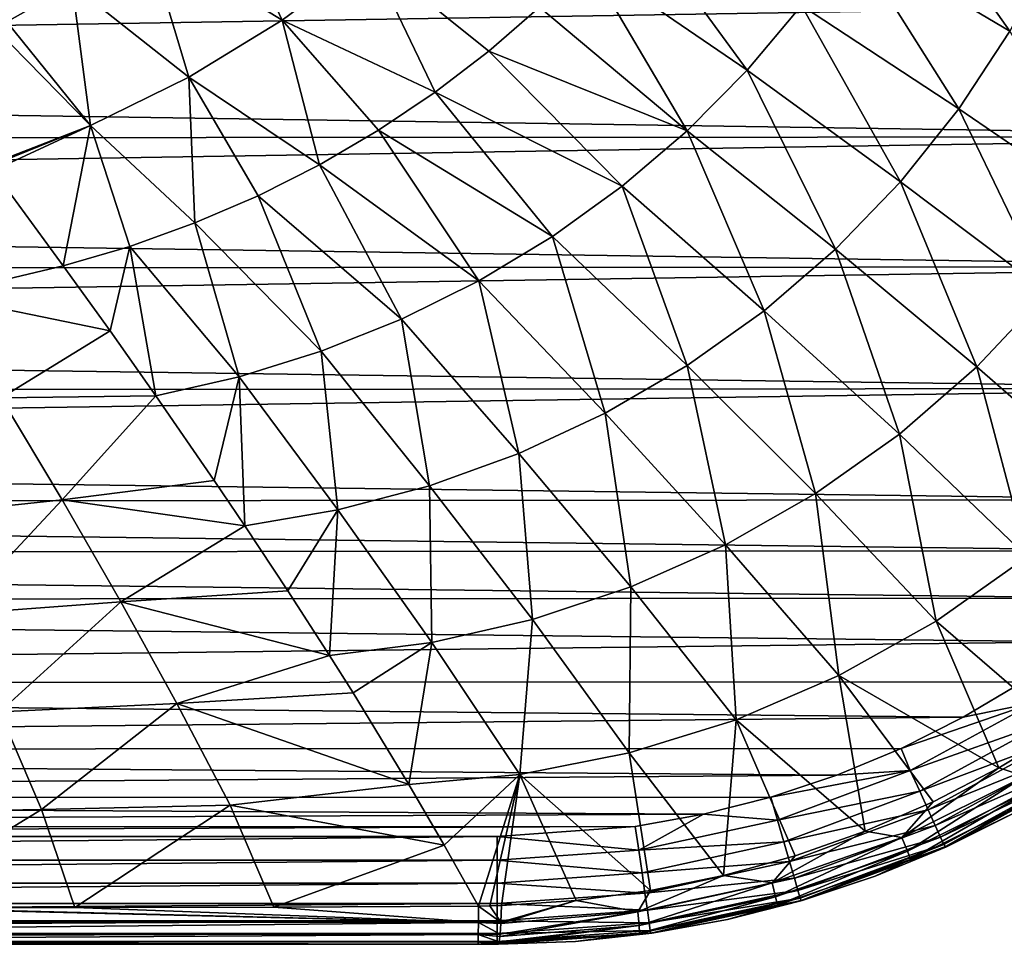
# Model space of a CAD drawing. Header units: metres. Extents: x -23 to 23, y -199 to 23.
# Tile 14 of 112: x 7 to 16, y -199 to -190. Entities that reach past the tile are written whole.
import ezdxf

# ---------------------------------------------------------------- set-up
doc = ezdxf.new("R2010")
doc.units = ezdxf.units.M
doc.layers.add('solid_509541_180_SW0001', color=7, linetype='CONTINUOUS')

msp = doc.modelspace()

# ---------------------------------------------------------------- linework, layer by layer
at = {"layer": 'solid_509541_180_SW0001'}
for points in [[(14.479908, -189.656433, 233.834045), (14.871152, -188.985382, 233.764816), (15.961032, -190.535812, 235.231415)], [(14.871152, -188.985382, 233.764816), (16.360651, -189.778351, 235.179382), (15.961032, -190.535812, 235.231415)], [(7.959467, -189.662354, 231.47229), (8.623918, -189.176743, 231.341354), (9.213701, -190.432938, 232.16243)], [(8.623918, -189.176743, 231.341354), (10.024359, -189.830215, 232.015289), (9.213701, -190.432938, 232.16243)], [(12.040793, -189.880157, 232.721573), (12.450853, -189.423676, 232.643997), (13.525678, -190.897369, 233.980484)], [(12.450853, -189.423676, 232.643997), (14.030294, -190.295517, 233.906052), (13.525678, -190.897369, 233.980484)], [(7.266811, -190.106018, 231.594513), (7.959467, -189.662354, 231.47229), (8.348279, -190.960709, 232.304077)], [(7.959467, -189.662354, 231.47229), (9.213701, -190.432938, 232.16243), (8.348279, -190.960709, 232.304077)], [(14.030294, -190.295517, 233.906052), (14.479908, -189.656433, 233.834045), (15.488828, -191.255844, 235.286728)], [(14.479908, -189.656433, 233.834045), (15.961032, -190.535812, 235.231415), (15.488828, -191.255844, 235.286728)], [(10.024359, -189.830215, 232.015289), (10.632267, -191.101364, 232.95816), (9.213701, -190.432938, 232.16243)], [(10.024359, -189.830215, 232.015289), (11.600082, -190.313171, 232.799927), (11.130059, -190.720901, 232.878891)], [(10.024359, -189.830215, 232.015289), (11.130059, -190.720901, 232.878891), (10.632267, -191.101364, 232.95816)], [(11.600082, -190.313171, 232.799927), (12.040793, -189.880157, 232.721573), (12.969865, -191.45755, 234.057007)], [(12.040793, -189.880157, 232.721573), (13.525678, -190.897369, 233.980484), (12.969865, -191.45755, 234.057007)], [(6.66226, -190.446808, 231.69075), (7.266811, -190.106018, 231.594513), (7.438016, -191.408447, 232.438675)], [(6.755606, -190.147827, 231.55159), (7.266811, -190.106018, 231.594513), (6.66226, -190.446808, 231.69075)], [(7.266811, -190.106018, 231.594513), (8.348279, -190.960709, 232.304077), (7.438016, -191.408447, 232.438675)], [(-20.11816, -190.278244, 243), (-20.003981, -190.911911, 243), (20.120251, -190.262665, 243)], [(-20.003981, -190.911911, 243), (19.851479, -191.512939, 243), (20.120251, -190.262665, 243)], [(11.130059, -190.720901, 232.878891), (11.600082, -190.313171, 232.799927), (12.969865, -191.45755, 234.057007)], [(13.525678, -190.897369, 233.980484), (14.030294, -190.295517, 233.906052), (14.948341, -191.931381, 235.345016)], [(14.030294, -190.295517, 233.906052), (15.488828, -191.255844, 235.286728), (14.948341, -191.931381, 235.345016)], [(6.549961, -190.505692, 231.707657), (6.66226, -190.446808, 231.69075), (7.438016, -191.408447, 232.438675)], [(9.213701, -190.432938, 232.16243), (9.560602, -191.77272, 233.116501), (8.348279, -190.960709, 232.304077)], [(9.213701, -190.432938, 232.16243), (10.632267, -191.101364, 232.95816), (10.108426, -191.452606, 233.037476)], [(9.213701, -190.432938, 232.16243), (10.108426, -191.452606, 233.037476), (9.560602, -191.77272, 233.116501)], [(6.549961, -190.505692, 231.707657), (7.438016, -191.408447, 232.438675), (6.495696, -191.774628, 232.566605)], [(15.488828, -191.255844, 235.286728), (15.961032, -190.535812, 235.231415), (16.882544, -192.205078, 236.758484)], [(10.632267, -191.101364, 232.95816), (11.130059, -190.720901, 232.878891), (12.366909, -191.972107, 234.135193)], [(11.130059, -190.720901, 232.878891), (12.969865, -191.45755, 234.057007), (12.366909, -191.972107, 234.135193)], [(12.969865, -191.45755, 234.057007), (13.525678, -190.897369, 233.980484), (14.344537, -192.556488, 235.405945)], [(13.525678, -190.897369, 233.980484), (14.948341, -191.931381, 235.345016), (14.344537, -192.556488, 235.405945)], [(-20.003981, -190.911911, 243), (-19.844589, -191.536469, 243), (19.851479, -191.512939, 243)], [(8.348279, -190.960709, 232.304077), (8.403771, -192.312668, 233.272202), (7.438016, -191.408447, 232.438675)], [(8.348279, -190.960709, 232.304077), (9.560602, -191.77272, 233.116501), (8.991357, -192.059921, 233.19487)], [(8.348279, -190.960709, 232.304077), (8.991357, -192.059921, 233.19487), (8.403771, -192.312668, 233.272202)], [(10.108426, -191.452606, 233.037476), (10.632267, -191.101364, 232.95816), (11.721053, -192.43721, 234.21463)], [(10.632267, -191.101364, 232.95816), (12.366909, -191.972107, 234.135193), (11.721053, -192.43721, 234.21463)], [(14.948341, -191.931381, 235.345016), (15.488828, -191.255844, 235.286728), (16.307205, -192.954773, 236.799469)], [(15.488828, -191.255844, 235.286728), (16.882544, -192.205078, 236.758484), (16.307205, -192.954773, 236.799469)], [(6.504176, -191.785965, 232.576462), (6.495696, -191.774628, 232.566605), (7.438016, -191.408447, 232.438675)], [(6.535062, -191.827271, 232.612488), (6.504176, -191.785965, 232.576462), (7.438016, -191.408447, 232.438675)], [(6.535062, -191.827271, 232.612488), (7.438016, -191.408447, 232.438675), (7.185407, -192.709732, 233.42218)], [(7.438016, -191.408447, 232.438675), (7.800976, -192.529617, 233.348099), (7.185407, -192.709732, 233.42218)], [(7.438016, -191.408447, 232.438675), (8.403771, -192.312668, 233.272202), (7.800976, -192.529617, 233.348099)], [(9.560602, -191.77272, 233.116501), (10.108426, -191.452606, 233.037476), (11.036996, -192.849289, 234.294815)], [(10.108426, -191.452606, 233.037476), (11.721053, -192.43721, 234.21463), (11.036996, -192.849289, 234.294815)], [(-19.844589, -191.536469, 243), (-19.640835, -192.148193, 243), (19.851479, -191.512939, 243)], [(-19.640835, -192.148193, 243), (19.405403, -192.718338, 243), (19.851479, -191.512939, 243)], [(12.366909, -191.972107, 234.135193), (12.969865, -191.45755, 234.057007), (13.682767, -193.125748, 235.469131)], [(12.969865, -191.45755, 234.057007), (14.344537, -192.556488, 235.405945), (13.682767, -193.125748, 235.469131)], [(8.991357, -192.059921, 233.19487), (9.560602, -191.77272, 233.116501), (10.320297, -193.20517, 234.375214)], [(9.560602, -191.77272, 233.116501), (11.036996, -192.849289, 234.294815), (10.320297, -193.20517, 234.375214)], [(6.535062, -191.827271, 232.612488), (7.185407, -192.709732, 233.42218), (6.02494, -192.984482, 233.552536)], [(11.721053, -192.43721, 234.21463), (12.366909, -191.972107, 234.135193), (12.968662, -193.634064, 235.53418)], [(12.366909, -191.972107, 234.135193), (13.682767, -193.125748, 235.469131), (12.968662, -193.634064, 235.53418)], [(14.344537, -192.556488, 235.405945), (14.948341, -191.931381, 235.345016), (15.656958, -193.645309, 236.842896)], [(14.948341, -191.931381, 235.345016), (16.307205, -192.954773, 236.799469), (15.656958, -193.645309, 236.842896)], [(8.403771, -192.312668, 233.272202), (8.991357, -192.059921, 233.19487), (9.577639, -193.502335, 234.455261)], [(8.991357, -192.059921, 233.19487), (10.320297, -193.20517, 234.375214), (9.577639, -193.502335, 234.455261)], [(-19.640835, -192.148193, 243), (-19.393793, -192.743805, 243), (19.405403, -192.718338, 243)], [(7.800976, -192.529617, 233.348099), (8.403771, -192.312668, 233.272202), (8.816071, -193.738953, 234.534378)], [(8.403771, -192.312668, 233.272202), (9.577639, -193.502335, 234.455261), (8.816071, -193.738953, 234.534378)], [(11.036996, -192.849289, 234.294815), (11.721053, -192.43721, 234.21463), (12.208461, -194.076645, 235.600616)], [(11.721053, -192.43721, 234.21463), (12.968662, -193.634064, 235.53418), (12.208461, -194.076645, 235.600616)], [(7.6186, -193.314087, 234.011185), (7.185407, -192.709732, 233.42218), (7.800976, -192.529617, 233.348099)], [(7.6186, -193.314087, 234.011185), (7.800976, -192.529617, 233.348099), (8.043053, -193.916519, 234.614639)], [(7.800976, -192.529617, 233.348099), (8.816071, -193.738953, 234.534378), (8.043053, -193.916519, 234.614639)], [(13.682767, -193.125748, 235.469131), (14.344537, -192.556488, 235.405945), (14.938412, -194.269928, 236.888504)], [(14.344537, -192.556488, 235.405945), (15.656958, -193.645309, 236.842896), (14.938412, -194.269928, 236.888504)], [(-19.393793, -192.743805, 243), (-19.104696, -193.320236, 243), (19.405403, -192.718338, 243)], [(-19.104696, -193.320236, 243), (18.791916, -193.848175, 243), (19.405403, -192.718338, 243)], [(6.02494, -192.984482, 233.552536), (7.185407, -192.709732, 233.42218), (7.6186, -193.314087, 234.011185)], [(10.320297, -193.20517, 234.375214), (11.036996, -192.849289, 234.294815), (11.409503, -194.449356, 235.667953)], [(11.036996, -192.849289, 234.294815), (12.208461, -194.076645, 235.600616), (11.409503, -194.449356, 235.667953)], [(6.608045, -193.932678, 234.524658), (6.02494, -192.984482, 233.552536), (7.6186, -193.314087, 234.011185)], [(15.656958, -193.645309, 236.842896), (16.307205, -192.954773, 236.799469), (16.895189, -194.726639, 238.355713)], [(12.968662, -193.634064, 235.53418), (13.682767, -193.125748, 235.469131), (14.158542, -194.822159, 236.935944)], [(13.682767, -193.125748, 235.469131), (14.938412, -194.269928, 236.888504), (14.158542, -194.822159, 236.935944)], [(9.577639, -193.502335, 234.455261), (10.320297, -193.20517, 234.375214), (10.58056, -194.748978, 235.735672)], [(10.320297, -193.20517, 234.375214), (11.409503, -194.449356, 235.667953), (10.58056, -194.748978, 235.735672)], [(-19.104696, -193.320236, 243), (-18.775122, -193.874405, 243), (18.791916, -193.848175, 243)], [(6.608045, -193.932678, 234.524658), (7.6186, -193.314087, 234.011185), (8.043053, -193.916519, 234.614639)], [(8.816071, -193.738953, 234.534378), (9.577639, -193.502335, 234.455261), (9.730843, -194.973251, 235.803253)], [(9.577639, -193.502335, 234.455261), (10.58056, -194.748978, 235.735672), (9.730843, -194.973251, 235.803253)], [(12.208461, -194.076645, 235.600616), (12.968662, -193.634064, 235.53418), (13.325071, -195.296005, 236.984863)], [(12.968662, -193.634064, 235.53418), (14.158542, -194.822159, 236.935944), (13.325071, -195.296005, 236.984863)], [(14.938412, -194.269928, 236.888504), (15.656958, -193.645309, 236.842896), (16.122324, -195.407074, 238.381683)], [(15.656958, -193.645309, 236.842896), (16.895189, -194.726639, 238.355713), (16.122324, -195.407074, 238.381683)], [(8.5839, -194.70079, 235.424774), (8.043053, -193.916519, 234.614639), (8.816071, -193.738953, 234.534378)], [(8.5839, -194.70079, 235.424774), (8.816071, -193.738953, 234.534378), (8.867694, -195.120865, 235.870117)], [(8.816071, -193.738953, 234.534378), (9.730843, -194.973251, 235.803253), (8.867694, -195.120865, 235.870117)], [(-18.775122, -193.874405, 243), (-18.406805, -194.403473, 243), (18.791916, -193.848175, 243)], [(-18.406805, -194.403473, 243), (18.023361, -194.879639, 243), (18.791916, -193.848175, 243)], [(7.173864, -194.88002, 235.532959), (6.608045, -193.932678, 234.524658), (8.043053, -193.916519, 234.614639)], [(7.173864, -194.88002, 235.532959), (8.043053, -193.916519, 234.614639), (8.5839, -194.70079, 235.424774)], [(5.751627, -195.030655, 235.63916), (6.608045, -193.932678, 234.524658), (7.173864, -194.88002, 235.532959)], [(11.409503, -194.449356, 235.667953), (12.208461, -194.076645, 235.600616), (12.447077, -195.68634, 237.034866)], [(12.208461, -194.076645, 235.600616), (13.325071, -195.296005, 236.984863), (12.447077, -195.68634, 237.034866)], [(14.158542, -194.822159, 236.935944), (14.938412, -194.269928, 236.888504), (15.279673, -196.003723, 238.408936)], [(14.938412, -194.269928, 236.888504), (16.122324, -195.407074, 238.381683), (15.279673, -196.003723, 238.408936)], [(-18.406805, -194.403473, 243), (-18.001612, -194.904755, 243), (18.023361, -194.879639, 243)], [(10.58056, -194.748978, 235.735672), (11.409503, -194.449356, 235.667953), (11.535362, -195.989227, 237.085541)], [(11.409503, -194.449356, 235.667953), (12.447077, -195.68634, 237.034866), (11.535362, -195.989227, 237.085541)], [(7.173864, -194.88002, 235.532959), (8.5839, -194.70079, 235.424774), (8.867694, -195.120865, 235.870117)], [(9.730843, -194.973251, 235.803253), (10.58056, -194.748978, 235.735672), (10.601245, -196.201981, 237.136475)], [(10.58056, -194.748978, 235.735672), (11.535362, -195.989227, 237.085541), (10.601245, -196.201981, 237.136475)], [(13.325071, -195.296005, 236.984863), (14.158542, -194.822159, 236.935944), (14.376389, -196.509415, 238.437241)], [(14.158542, -194.822159, 236.935944), (15.279673, -196.003723, 238.408936), (14.376389, -196.509415, 238.437241)], [(-18.001612, -194.904755, 243), (17.585182, -195.352127, 243), (18.023361, -194.879639, 243)], [(-18.001612, -194.904755, 243), (-17.561544, -195.375763, 243), (17.585182, -195.352127, 243)], [(6.182717, -195.938629, 236.664413), (5.751627, -195.030655, 235.63916), (7.173864, -194.88002, 235.532959)], [(6.182717, -195.938629, 236.664413), (7.173864, -194.88002, 235.532959), (7.718678, -195.825348, 236.575729)], [(7.718678, -195.825348, 236.575729), (7.173864, -194.88002, 235.532959), (8.867694, -195.120865, 235.870117)], [(9.266258, -195.722595, 236.521652), (8.867694, -195.120865, 235.870117), (9.730843, -194.973251, 235.803253)], [(9.266258, -195.722595, 236.521652), (9.730843, -194.973251, 235.803253), (9.653676, -196.323013, 237.187134)], [(9.730843, -194.973251, 235.803253), (10.601245, -196.201981, 237.136475), (9.653676, -196.323013, 237.187134)], [(7.718678, -195.825348, 236.575729), (8.867694, -195.120865, 235.870117), (9.266258, -195.722595, 236.521652)], [(-17.561544, -195.375763, 243), (17.114168, -195.792191, 243), (17.585182, -195.352127, 243)], [(-17.561544, -195.375763, 243), (-17.089056, -195.81395, 243), (17.114168, -195.792191, 243)], [(12.447077, -195.68634, 237.034866), (13.325071, -195.296005, 236.984863), (13.42322, -196.917969, 238.466385)], [(13.325071, -195.296005, 236.984863), (14.376389, -196.509415, 238.437241), (13.42322, -196.917969, 238.466385)], [(16.446228, -197.010208, 239.854599), (15.279673, -196.003723, 238.408936), (16.122324, -195.407074, 238.381683)], [(7.718678, -195.825348, 236.575729), (9.266258, -195.722595, 236.521652), (9.653676, -196.323013, 237.187134)], [(11.535362, -195.989227, 237.085541), (12.447077, -195.68634, 237.034866), (12.43294, -197.224731, 238.496094)], [(12.447077, -195.68634, 237.034866), (13.42322, -196.917969, 238.466385), (12.43294, -197.224731, 238.496094)], [(-17.089056, -195.81395, 243), (16.612886, -196.197388, 243), (17.114168, -195.792191, 243)], [(-17.089056, -195.81395, 243), (-16.057602, -196.582504, 243), (16.612886, -196.197388, 243)], [(6.594321, -196.845001, 237.715042), (6.182717, -195.938629, 236.664413), (7.718678, -195.825348, 236.575729)], [(6.594321, -196.845001, 237.715042), (7.718678, -195.825348, 236.575729), (8.23875, -196.768234, 237.650192)], [(8.23875, -196.768234, 237.650192), (7.718678, -195.825348, 236.575729), (9.653676, -196.323013, 237.187134)], [(10.601245, -196.201981, 237.136475), (11.535362, -195.989227, 237.085541), (11.418913, -197.42659, 238.526138)], [(11.535362, -195.989227, 237.085541), (12.43294, -197.224731, 238.496094), (11.418913, -197.42659, 238.526138)], [(15.860366, -197.364349, 239.855286), (14.376389, -196.509415, 238.437241), (15.279673, -196.003723, 238.408936)], [(16.446228, -197.010208, 239.854599), (15.860366, -197.364349, 239.855286), (15.279673, -196.003723, 238.408936)], [(-16.057602, -196.582504, 243), (16.08383, -196.565704, 243), (16.612886, -196.197388, 243)], [(9.871714, -196.668854, 237.57695), (9.653676, -196.323013, 237.187134), (10.601245, -196.201981, 237.136475)], [(9.871714, -196.668854, 237.57695), (10.601245, -196.201981, 237.136475), (10.390077, -197.519012, 238.552979)], [(10.601245, -196.201981, 237.136475), (11.418913, -197.42659, 238.526138), (10.390077, -197.519012, 238.552979)], [(8.23875, -196.768234, 237.650192), (9.653676, -196.323013, 237.187134), (9.871714, -196.668854, 237.57695)], [(-16.057602, -196.582504, 243), (15.529664, -196.895279, 243), (16.08383, -196.565704, 243)], [(14.620533, -197.949799, 239.858276), (13.42322, -196.917969, 238.466385), (14.376389, -196.509415, 238.437241)], [(15.250923, -197.67804, 239.856522), (14.620533, -197.949799, 239.858276), (14.376389, -196.509415, 238.437241)], [(15.860366, -197.364349, 239.855286), (15.250923, -197.67804, 239.856522), (14.376389, -196.509415, 238.437241)], [(16.192406, -196.759171, 242.975174), (16.08383, -196.565704, 243), (15.529664, -196.895279, 243)], [(-16.057602, -196.582504, 243), (-14.92776, -197.195984, 243), (15.529664, -196.895279, 243)], [(8.23875, -196.768234, 237.650192), (9.871714, -196.668854, 237.57695), (10.390077, -197.519012, 238.552979)], [(6.983972, -197.750595, 238.788483), (6.594321, -196.845001, 237.715042), (8.23875, -196.768234, 237.650192)], [(6.983972, -197.750595, 238.788483), (8.23875, -196.768234, 237.650192), (8.730924, -197.709976, 238.752975)], [(8.730924, -197.709976, 238.752975), (8.23875, -196.768234, 237.650192), (10.390077, -197.519012, 238.552979)], [(16.192406, -196.759171, 242.975174), (15.529664, -196.895279, 243), (14.953238, -197.184372, 243)], [(16.192406, -196.759171, 242.975174), (14.953238, -197.184372, 243), (15.038154, -197.389023, 242.975174)], [(16.192406, -196.759171, 242.975174), (15.038154, -197.389023, 242.975174), (16.306774, -196.937256, 242.901352)], [(-14.92776, -197.195984, 243), (14.953238, -197.184372, 243), (15.529664, -196.895279, 243)], [(5.235342, -197.78125, 238.822449), (6.594321, -196.845001, 237.715042), (6.983972, -197.750595, 238.788483)], [(13.306229, -198.362717, 239.862823), (12.43294, -197.224731, 238.496094), (13.42322, -196.917969, 238.466385)], [(13.97135, -198.178436, 239.860382), (13.306229, -198.362717, 239.862823), (13.42322, -196.917969, 238.466385)], [(14.620533, -197.949799, 239.858276), (13.97135, -198.178436, 239.860382), (13.42322, -196.917969, 238.466385)], [(15.038154, -197.389023, 242.975174), (15.12603, -197.581573, 242.901352), (16.306774, -196.937256, 242.901352)], [(16.306774, -196.937256, 242.901352), (15.12603, -197.581573, 242.901352), (16.409384, -197.097031, 242.782257)], [(16.101208, -197.441086, 240.083633), (15.860366, -197.364349, 239.855286), (16.446228, -197.010208, 239.854599)], [(15.12603, -197.581573, 242.901352), (15.204871, -197.754318, 242.782257), (16.409384, -197.097031, 242.782257)], [(16.409384, -197.097031, 242.782257), (15.204871, -197.754318, 242.782257), (16.495081, -197.230484, 242.62384)], [(-14.92776, -197.195984, 243), (14.35762, -197.431412, 243), (14.953238, -197.184372, 243)], [(-14.92776, -197.195984, 243), (-13.722374, -197.642059, 243), (14.35762, -197.431412, 243)], [(15.038154, -197.389023, 242.975174), (14.953238, -197.184372, 243), (14.35762, -197.431412, 243)], [(12.628565, -198.501572, 239.865768), (11.418913, -197.42659, 238.526138), (12.43294, -197.224731, 238.496094)], [(13.306229, -198.362717, 239.862823), (12.628565, -198.501572, 239.865768), (12.43294, -197.224731, 238.496094)], [(15.204871, -197.754318, 242.782257), (15.270717, -197.89859, 242.62384), (16.495081, -197.230484, 242.62384)], [(16.495081, -197.230484, 242.62384), (15.270717, -197.89859, 242.62384), (16.559557, -197.330872, 242.434082)], [(14.961538, -198.009918, 240.087173), (15.250923, -197.67804, 239.856522), (15.860366, -197.364349, 239.855286)], [(16.101208, -197.441086, 240.083633), (14.961538, -198.009918, 240.087173), (15.860366, -197.364349, 239.855286)], [(15.270717, -197.89859, 242.62384), (15.320258, -198.007141, 242.434082), (16.559557, -197.330872, 242.434082)], [(16.559557, -197.330872, 242.434082), (15.320258, -198.007141, 242.434082), (16.599575, -197.393188, 242.222519)], [(-13.722374, -197.642059, 243), (13.745911, -197.635178, 243), (14.35762, -197.431412, 243)], [(10.718103, -198.081589, 239.210678), (10.390077, -197.519012, 238.552979), (11.418913, -197.42659, 238.526138)], [(11.034698, -198.646881, 239.879135), (10.718103, -198.081589, 239.210678), (11.418913, -197.42659, 238.526138)], [(11.141218, -198.643509, 239.876251), (11.034698, -198.646881, 239.879135), (11.418913, -197.42659, 238.526138)], [(11.24874, -198.64006, 239.874664), (11.141218, -198.643509, 239.876251), (11.418913, -197.42659, 238.526138)], [(11.941789, -198.594193, 239.869568), (11.24874, -198.64006, 239.874664), (11.418913, -197.42659, 238.526138)], [(12.628565, -198.501572, 239.865768), (11.941789, -198.594193, 239.869568), (11.418913, -197.42659, 238.526138)], [(15.038154, -197.389023, 242.975174), (14.35762, -197.431412, 243), (13.745911, -197.635178, 243)], [(15.038154, -197.389023, 242.975174), (13.745911, -197.635178, 243), (13.806176, -197.848267, 242.975174)], [(15.038154, -197.389023, 242.975174), (13.806176, -197.848267, 242.975174), (15.12603, -197.581573, 242.901352)], [(15.012116, -198.136368, 240.348816), (14.961538, -198.009918, 240.087173), (16.101208, -197.441086, 240.083633)], [(16.169924, -197.560516, 240.344421), (15.012116, -198.136368, 240.348816), (16.101208, -197.441086, 240.083633)], [(15.320258, -198.007141, 242.434082), (15.351007, -198.074509, 242.222519), (16.599575, -197.393188, 242.222519)], [(16.599575, -197.393188, 242.222519), (15.351007, -198.074509, 242.222519), (15.36692, -198.094788, 242.003937)], [(16.599575, -197.393188, 242.222519), (15.36692, -198.094788, 242.003937), (16.620134, -197.40976, 242.005127)], [(16.620134, -197.40976, 242.005127), (15.36692, -198.094788, 242.003937), (16.626276, -197.41243, 240.919144)], [(15.36692, -198.094788, 242.003937), (16.012381, -197.776688, 240.917831), (16.626276, -197.41243, 240.919144)], [(8.730924, -197.709976, 238.752975), (10.390077, -197.519012, 238.552979), (10.718103, -198.081589, 239.210678)], [(15.041944, -198.21315, 240.632034), (15.012116, -198.136368, 240.348816), (16.169924, -197.560516, 240.344421)], [(16.21174, -197.633484, 240.627136), (15.041944, -198.21315, 240.632034), (16.169924, -197.560516, 240.344421)], [(-13.722374, -197.642059, 243), (13.12136, -197.794556, 243), (13.745911, -197.635178, 243)], [(-13.722374, -197.642059, 243), (-12.472114, -197.910828, 243), (13.12136, -197.794556, 243)], [(13.806176, -197.848267, 242.975174), (13.745911, -197.635178, 243), (13.12136, -197.794556, 243)], [(13.806176, -197.848267, 242.975174), (13.865775, -198.051346, 242.901352), (15.12603, -197.581573, 242.901352)], [(15.12603, -197.581573, 242.901352), (13.865775, -198.051346, 242.901352), (15.204871, -197.754318, 242.782257)], [(16.21174, -197.633484, 240.627136), (15.374013, -198.096268, 240.91481), (15.041944, -198.21315, 240.632034)], [(16.21174, -197.633484, 240.627136), (16.012381, -197.776688, 240.917831), (15.374013, -198.096268, 240.91481)], [(5.497305, -198.658981, 239.884125), (5.235342, -197.78125, 238.822449), (6.983972, -197.750595, 238.788483)], [(5.497305, -198.658981, 239.884125), (6.983972, -197.750595, 238.788483), (7.291031, -198.658279, 239.883545)], [(7.291031, -198.658279, 239.883545), (6.983972, -197.750595, 238.788483), (8.730924, -197.709976, 238.752975)], [(7.291031, -198.658279, 239.883545), (8.730924, -197.709976, 238.752975), (9.137703, -198.654221, 239.881805)], [(9.137703, -198.654221, 239.881805), (8.730924, -197.709976, 238.752975), (10.718103, -198.081589, 239.210678)], [(14.961538, -198.009918, 240.087173), (14.620533, -197.949799, 239.858276), (15.250923, -197.67804, 239.856522)], [(-12.472114, -197.910828, 243), (12.487698, -197.908737, 243), (13.12136, -197.794556, 243)], [(12.521251, -198.12764, 242.975174), (13.12136, -197.794556, 243), (12.487698, -197.908737, 243)], [(13.806176, -197.848267, 242.975174), (13.12136, -197.794556, 243), (12.521251, -198.12764, 242.975174)], [(13.865775, -198.051346, 242.901352), (13.919248, -198.233551, 242.782257), (15.204871, -197.754318, 242.782257)], [(15.204871, -197.754318, 242.782257), (13.919248, -198.233551, 242.782257), (15.270717, -197.89859, 242.62384)], [(15.36692, -198.094788, 242.003937), (15.374013, -198.096268, 240.91481), (16.012381, -197.776688, 240.917831)], [(-12.472114, -197.910828, 243), (-11.209466, -198, 243), (12.487698, -197.908737, 243)], [(-11.209466, -198, 243), (11.209465, -198, 243), (12.487698, -197.908737, 243)], [(12.521251, -198.12764, 242.975174), (12.487698, -197.908737, 243), (11.209465, -198, 243)], [(13.806176, -197.848267, 242.975174), (12.521251, -198.12764, 242.975174), (13.865775, -198.051346, 242.901352)], [(13.919248, -198.233551, 242.782257), (13.963906, -198.385727, 242.62384), (15.270717, -197.89859, 242.62384)], [(15.270717, -197.89859, 242.62384), (13.963906, -198.385727, 242.62384), (15.320258, -198.007141, 242.434082)], [(-11.209466, -198.22142, 242.975174), (11.209465, -198, 243), (-11.209466, -198, 243)], [(11.209465, -198.22142, 242.975174), (11.209465, -198, 243), (-11.209466, -198.22142, 242.975174)], [(12.521251, -198.12764, 242.975174), (11.209465, -198, 243), (11.209465, -198.22142, 242.975174)], [(13.75945, -198.431152, 240.09346), (13.97135, -198.178436, 239.860382), (14.620533, -197.949799, 239.858276)], [(14.961538, -198.009918, 240.087173), (13.75945, -198.431152, 240.09346), (14.620533, -197.949799, 239.858276)], [(13.790396, -198.560135, 240.356903), (13.75945, -198.431152, 240.09346), (14.961538, -198.009918, 240.087173)], [(15.012116, -198.136368, 240.348816), (13.790396, -198.560135, 240.356903), (14.961538, -198.009918, 240.087173)], [(13.963906, -198.385727, 242.62384), (13.997506, -198.500214, 242.434082), (15.320258, -198.007141, 242.434082)], [(15.320258, -198.007141, 242.434082), (13.997506, -198.500214, 242.434082), (15.351007, -198.074509, 242.222519)], [(9.137703, -198.654221, 239.881805), (10.718103, -198.081589, 239.210678), (11.034698, -198.646881, 239.879135)], [(12.521251, -198.12764, 242.975174), (12.551358, -198.337128, 242.901352), (13.865775, -198.051346, 242.901352)], [(13.865775, -198.051346, 242.901352), (12.551358, -198.337128, 242.901352), (13.919248, -198.233551, 242.782257)], [(13.997506, -198.500214, 242.434082), (14.01836, -198.571274, 242.222519), (15.351007, -198.074509, 242.222519)], [(15.351007, -198.074509, 242.222519), (14.01836, -198.571274, 242.222519), (14.028535, -198.594406, 242.00267)], [(15.351007, -198.074509, 242.222519), (14.028535, -198.594406, 242.00267), (15.36692, -198.094788, 242.003937)], [(15.36692, -198.094788, 242.003937), (14.028535, -198.594406, 242.00267), (15.374013, -198.096268, 240.91481)], [(14.028535, -198.594406, 242.00267), (14.714449, -198.369492, 240.909882), (15.374013, -198.096268, 240.91481)], [(15.041944, -198.21315, 240.632034), (15.374013, -198.096268, 240.91481), (14.714449, -198.369492, 240.909882)], [(12.521251, -198.12764, 242.975174), (11.209465, -198.22142, 242.975174), (12.551358, -198.337128, 242.901352)], [(13.75945, -198.431152, 240.09346), (13.306229, -198.362717, 239.862823), (13.97135, -198.178436, 239.860382)], [(13.807055, -198.636932, 240.641205), (13.790396, -198.560135, 240.356903), (15.012116, -198.136368, 240.348816)], [(15.041944, -198.21315, 240.632034), (13.807055, -198.636932, 240.641205), (15.012116, -198.136368, 240.348816)], [(11.209465, -198.22142, 242.975174), (-11.209466, -198.22142, 242.975174), (-11.209466, -198.433075, 242.901352)], [(11.209465, -198.22142, 242.975174), (-11.209466, -198.433075, 242.901352), (11.209465, -198.433075, 242.901352)], [(11.209465, -198.22142, 242.975174), (11.209465, -198.433075, 242.901352), (12.551358, -198.337128, 242.901352)], [(12.551358, -198.337128, 242.901352), (12.578371, -198.525085, 242.782257), (13.919248, -198.233551, 242.782257)], [(13.919248, -198.233551, 242.782257), (12.578371, -198.525085, 242.782257), (13.963906, -198.385727, 242.62384)], [(15.041944, -198.21315, 240.632034), (14.037101, -198.594955, 240.902771), (13.807055, -198.636932, 240.641205)], [(15.041944, -198.21315, 240.632034), (14.714449, -198.369492, 240.909882), (14.037101, -198.594955, 240.902771)], [(12.551358, -198.337128, 242.901352), (11.209465, -198.433075, 242.901352), (12.578371, -198.525085, 242.782257)], [(12.513233, -198.698639, 240.102509), (12.628565, -198.501572, 239.865768), (13.306229, -198.362717, 239.862823)], [(13.75945, -198.431152, 240.09346), (12.513233, -198.698639, 240.102509), (13.306229, -198.362717, 239.862823)], [(12.578371, -198.525085, 242.782257), (12.600931, -198.682068, 242.62384), (13.963906, -198.385727, 242.62384)], [(13.963906, -198.385727, 242.62384), (12.600931, -198.682068, 242.62384), (13.997506, -198.500214, 242.434082)], [(14.028535, -198.594406, 242.00267), (14.037101, -198.594955, 240.902771), (14.714449, -198.369492, 240.909882)], [(11.209465, -198.433075, 242.901352), (-11.209466, -198.433075, 242.901352), (-11.209466, -198.622971, 242.782257)], [(11.209465, -198.433075, 242.901352), (-11.209466, -198.622971, 242.782257), (11.209465, -198.622971, 242.782257)], [(11.209465, -198.433075, 242.901352), (11.209465, -198.622971, 242.782257), (12.578371, -198.525085, 242.782257)], [(12.524183, -198.825058, 240.368774), (12.513233, -198.698639, 240.102509), (13.75945, -198.431152, 240.09346)], [(13.790396, -198.560135, 240.356903), (12.524183, -198.825058, 240.368774), (13.75945, -198.431152, 240.09346)], [(12.578371, -198.525085, 242.782257), (11.209465, -198.622971, 242.782257), (12.600931, -198.682068, 242.62384)], [(12.513233, -198.698639, 240.102509), (11.941789, -198.594193, 239.869568), (12.628565, -198.501572, 239.865768)], [(12.527597, -198.89743, 240.654694), (12.524183, -198.825058, 240.368774), (13.790396, -198.560135, 240.356903)], [(13.807055, -198.636932, 240.641205), (12.527597, -198.89743, 240.654694), (13.790396, -198.560135, 240.356903)], [(12.600931, -198.682068, 242.62384), (12.617905, -198.800171, 242.434082), (13.997506, -198.500214, 242.434082)], [(13.997506, -198.500214, 242.434082), (12.617905, -198.800171, 242.434082), (14.01836, -198.571274, 242.222519)], [(12.617905, -198.800171, 242.434082), (12.62844, -198.873474, 242.222519), (14.01836, -198.571274, 242.222519)], [(14.01836, -198.571274, 242.222519), (12.62844, -198.873474, 242.222519), (12.633145, -198.898132, 242.001343)], [(14.01836, -198.571274, 242.222519), (12.633145, -198.898132, 242.001343), (14.028535, -198.594406, 242.00267)], [(11.209465, -198.622971, 242.782257), (-11.209466, -198.622971, 242.782257), (-11.209466, -198.781555, 242.62384)], [(11.209465, -198.622971, 242.782257), (-11.209466, -198.781555, 242.62384), (11.209465, -198.781555, 242.62384)], [(11.033847, -198.79776, 240.093704), (0.002406, -198.791122, 240.09082), (5.259353, -198.658829, 239.884109)], [(11.033847, -198.79776, 240.093704), (5.259353, -198.658829, 239.884109), (5.497305, -198.658981, 239.884125)], [(11.033847, -198.79776, 240.093704), (5.497305, -198.658981, 239.884125), (7.291031, -198.658279, 239.883545)], [(11.033847, -198.79776, 240.093704), (7.291031, -198.658279, 239.883545), (9.137703, -198.654221, 239.881805)], [(11.033847, -198.79776, 240.093704), (9.137703, -198.654221, 239.881805), (11.034698, -198.646881, 239.879135)], [(11.033847, -198.79776, 240.093704), (11.034698, -198.646881, 239.879135), (11.242457, -198.793777, 240.090363)], [(11.242457, -198.793777, 240.090363), (11.034698, -198.646881, 239.879135), (11.141218, -198.643509, 239.876251)], [(11.242457, -198.793777, 240.090363), (11.141218, -198.643509, 239.876251), (11.24874, -198.64006, 239.874664)], [(11.209465, -198.622971, 242.782257), (11.209465, -198.781555, 242.62384), (12.600931, -198.682068, 242.62384)], [(11.241704, -198.808624, 240.116226), (11.242457, -198.793777, 240.090363), (11.941789, -198.594193, 239.869568)], [(12.513233, -198.698639, 240.102509), (11.241704, -198.808624, 240.116226), (11.941789, -198.594193, 239.869568)], [(11.242457, -198.793777, 240.090363), (11.24874, -198.64006, 239.874664), (11.941789, -198.594193, 239.869568)], [(13.807055, -198.636932, 240.641205), (12.643024, -198.898239, 240.881149), (12.527597, -198.89743, 240.654694)], [(14.028535, -198.594406, 242.00267), (12.633145, -198.898132, 242.001343), (14.037101, -198.594955, 240.902771)], [(12.633145, -198.898132, 242.001343), (13.345449, -198.7715, 240.893234), (14.037101, -198.594955, 240.902771)], [(13.807055, -198.636932, 240.641205), (13.345449, -198.7715, 240.893234), (12.643024, -198.898239, 240.881149)], [(13.807055, -198.636932, 240.641205), (14.037101, -198.594955, 240.902771), (13.345449, -198.7715, 240.893234)], [(12.600931, -198.682068, 242.62384), (11.209465, -198.781555, 242.62384), (12.617905, -198.800171, 242.434082)], [(11.233836, -198.926788, 240.386368), (11.235486, -198.907135, 240.329712), (12.513233, -198.698639, 240.102509)], [(12.524183, -198.825058, 240.368774), (11.233836, -198.926788, 240.386368), (12.513233, -198.698639, 240.102509)], [(11.235486, -198.907135, 240.329712), (11.241704, -198.808624, 240.116226), (12.513233, -198.698639, 240.102509)], [(11.209465, -198.781555, 242.62384), (-11.209466, -198.781555, 242.62384), (-11.209466, -198.900879, 242.434082)], [(11.209465, -198.781555, 242.62384), (-11.209466, -198.900879, 242.434082), (11.209465, -198.900879, 242.434082)], [(11.033847, -198.79776, 240.093704), (0.001465, -198.905563, 240.330566), (0.002406, -198.791122, 240.09082)], [(11.033847, -198.79776, 240.093704), (11.032905, -198.908951, 240.331284), (0.001465, -198.905563, 240.330566)], [(11.033847, -198.79776, 240.093704), (11.235486, -198.907135, 240.329712), (11.032905, -198.908951, 240.331284)], [(11.033847, -198.79776, 240.093704), (11.242457, -198.793777, 240.090363), (11.241704, -198.808624, 240.116226)], [(11.033847, -198.79776, 240.093704), (11.241704, -198.808624, 240.116226), (11.235486, -198.907135, 240.329712)], [(11.209465, -198.781555, 242.62384), (11.209465, -198.900879, 242.434082), (12.617905, -198.800171, 242.434082)], [(12.617905, -198.800171, 242.434082), (11.209465, -198.900879, 242.434082), (12.62844, -198.873474, 242.222519)], [(11.225447, -198.989792, 240.674393), (11.228042, -198.976608, 240.585281), (12.524183, -198.825058, 240.368774)], [(12.527597, -198.89743, 240.654694), (11.225447, -198.989792, 240.674393), (12.524183, -198.825058, 240.368774)], [(11.228042, -198.976608, 240.585281), (11.233836, -198.926788, 240.386368), (12.524183, -198.825058, 240.368774)], [(12.633145, -198.898132, 242.001343), (12.643024, -198.898239, 240.881149), (13.345449, -198.7715, 240.893234)], [(11.209465, -198.900879, 242.434082), (-11.209466, -198.900879, 242.434082), (-11.209466, -198.97493, 242.222519)], [(11.209465, -198.900879, 242.434082), (-11.209466, -198.97493, 242.222519), (11.209465, -198.97493, 242.222519)], [(11.032905, -198.908951, 240.331284), (0.00222, -198.976288, 240.588745), (0.001465, -198.905563, 240.330566)], [(11.032905, -198.908951, 240.331284), (11.0319, -198.977066, 240.58461), (0.00222, -198.976288, 240.588745)], [(11.032905, -198.908951, 240.331284), (11.228042, -198.976608, 240.585281), (11.0319, -198.977066, 240.58461)], [(11.032905, -198.908951, 240.331284), (11.235486, -198.907135, 240.329712), (11.233836, -198.926788, 240.386368)], [(11.032905, -198.908951, 240.331284), (11.233836, -198.926788, 240.386368), (11.228042, -198.976608, 240.585281)], [(12.62844, -198.873474, 242.222519), (11.209465, -198.97493, 242.222519), (12.633145, -198.898132, 242.001343)], [(11.209465, -198.900879, 242.434082), (11.209465, -198.97493, 242.222519), (12.62844, -198.873474, 242.222519)], [(12.633145, -198.898132, 242.001343), (11.209465, -199, 242), (12.643024, -198.898239, 240.881149)], [(11.209465, -198.97493, 242.222519), (11.209465, -199, 242), (12.633145, -198.898132, 242.001343)], [(11.93343, -198.974533, 240.866425), (12.643024, -198.898239, 240.881149), (11.209465, -199, 242)], [(12.527597, -198.89743, 240.654694), (11.93343, -198.974533, 240.866425), (11.220359, -199, 240.84906)], [(12.527597, -198.89743, 240.654694), (11.220359, -199, 240.84906), (11.225447, -198.989792, 240.674393)], [(12.527597, -198.89743, 240.654694), (12.643024, -198.898239, 240.881149), (11.93343, -198.974533, 240.866425)], [(11.209465, -198.97493, 242.222519), (-11.209466, -199, 242), (11.209465, -199, 242)], [(11.209465, -198.97493, 242.222519), (-11.209466, -198.97493, 242.222519), (-11.209466, -199, 242)], [(11.124887, -199, 240.846878), (11.209465, -199, 242), (-11.209466, -199, 242)], [(11.030864, -199, 240.845917), (11.124887, -199, 240.846878), (-11.209466, -199, 242)], [(5.392941, -199, 240.836441), (11.030864, -199, 240.845917), (-11.209466, -199, 242)], [(0.00222, -198.976288, 240.588745), (11.030864, -199, 240.845917), (5.392941, -199, 240.836441)], [(11.0319, -198.977066, 240.58461), (11.030864, -199, 240.845917), (0.00222, -198.976288, 240.588745)], [(11.0319, -198.977066, 240.58461), (11.124887, -199, 240.846878), (11.030864, -199, 240.845917)], [(11.0319, -198.977066, 240.58461), (11.228042, -198.976608, 240.585281), (11.225447, -198.989792, 240.674393)], [(11.0319, -198.977066, 240.58461), (11.220359, -199, 240.84906), (11.124887, -199, 240.846878)], [(11.0319, -198.977066, 240.58461), (11.225447, -198.989792, 240.674393), (11.220359, -199, 240.84906)], [(11.124887, -199, 240.846878), (11.220359, -199, 240.84906), (11.209465, -199, 242)], [(11.93343, -198.974533, 240.866425), (11.209465, -199, 242), (11.220359, -199, 240.84906)]]:
    msp.add_3dface(points, dxfattribs=at)

doc.saveas('drawing.dxf')
